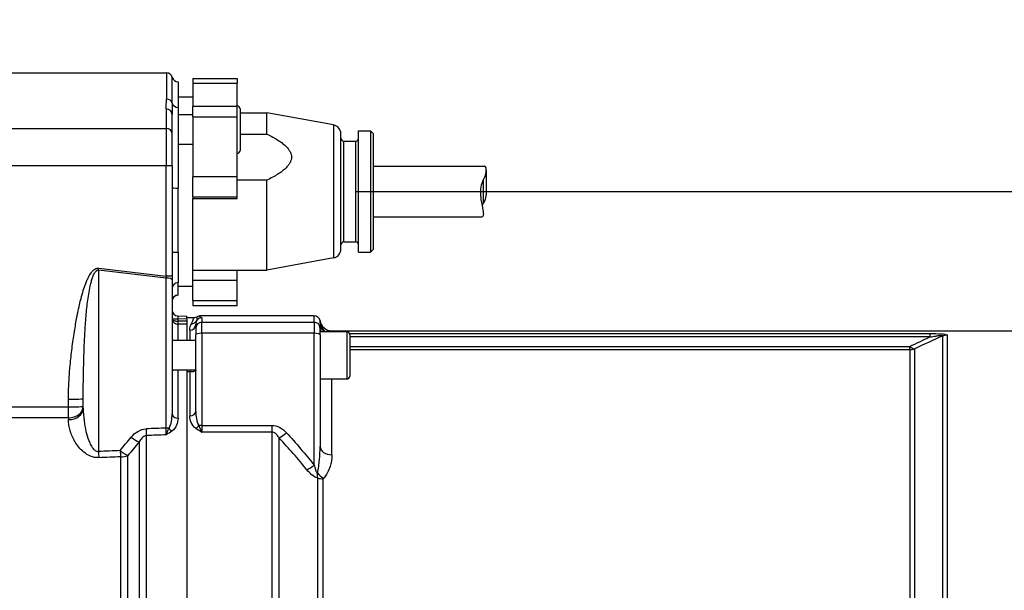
# Model space of a CAD drawing. Header units: millimetres. Extents: x 0 to 5940, y 0 to 4200.
# Tile 38 of 47: x 2401 to 2734, y 2892 to 3085. Entities that reach past the tile are written whole.
import ezdxf

# ---------------------------------------------------------------- set-up
doc = ezdxf.new("R2010")
doc.units = ezdxf.units.MM
doc.header["$LTSCALE"] = 50
doc.layers.add('02-LINIE-035', color=2, linetype='CONTINUOUS')
doc.layers.add('03-LINIE-050', color=3, linetype='CONTINUOUS')

msp = doc.modelspace()

# ---------------------------------------------------------------- linework, layer by layer
at = {"layer": '02-LINIE-035'}
for p, q in [((2342.61, 3066.58), (2450.91, 3066.58)), ((2450.91, 3066.58), (2450.91, 3057.75)), ((2452.84, 3056.34), (2452.84, 3065.08)), ((2454.78, 3063.58), (2454.78, 3054.93)), ((2459.78, 3064.71), (2459.78, 3063.15)), ((2459.78, 3064.71), (2474.78, 3064.71)), ((2459.78, 3063.15), (2474.78, 3063.15)), ((2459.78, 3063.15), (2459.78, 3055.26)), ((2474.78, 3064.71), (2474.78, 3063.15)), ((2474.78, 3055.26), (2474.78, 3063.15)), ((2454.78, 3058.58), (2459.78, 3058.58)), ((2450.78, 3054.43), (2450.78, 3047.87)), ((2454.78, 3054.93), (2454.78, 3027.74)), ((2459.78, 3051.76), (2459.78, 3055.26)), ((2474.78, 3055.26), (2459.78, 3055.26)), ((2474.78, 3051.76), (2474.78, 3055.26)), ((2475.78, 3054.46), (2475.78, 3040.46)), ((2475.78, 3053.08), (2484.78, 3053.08)), ((2484.78, 3045.97), (2484.78, 3053.08)), ((2507.31, 3049.03), (2484.78, 3053.08)), ((2452.78, 3046.12), (2452.78, 3052.6)), ((2459.78, 3052.46), (2454.78, 3052.46)), ((2459.78, 3051.76), (2474.78, 3051.76)), ((2459.78, 3051.76), (2459.78, 3031.51)), ((2474.78, 3031.51), (2474.78, 3051.76)), ((2342.58, 3047.87), (2450.78, 3047.87)), ((2450.78, 3047.87), (2450.78, 3035.27)), ((2452.78, 3035.2), (2452.78, 3046.12)), ((2507.31, 3049.03), (2507.31, 3004.14)), ((2509.78, 3007.09), (2509.78, 3046.08)), ((2515.78, 3006.08), (2515.78, 3047.08)), ((2515.78, 3047.08), (2519.78, 3047.08)), ((2519.78, 3047.08), (2519.78, 3006.08)), ((2520.78, 3046.08), (2519.78, 3047.08)), ((2520.78, 3007.08), (2520.78, 3046.08)), ((2475.78, 3045.97), (2484.78, 3045.97)), ((2510.78, 3009.58), (2510.78, 3043.58)), ((2510.78, 3043.58), (2514.78, 3043.58)), ((2514.78, 3043.58), (2514.78, 3009.58)), ((2459.78, 3042.46), (2454.78, 3042.46)), ((2450.78, 3035.27), (2342.39, 3035.27)), ((2450.78, 2998.03), (2450.78, 3035.27)), ((2452.78, 3035.2), (2452.78, 2997.96)), ((2520.78, 3035.13), (2558.32, 3035.13)), ((2558.9, 3033.81), (2558.9, 3026.94)), ((2474.78, 3031.51), (2459.78, 3031.51)), ((2459.78, 3024.78), (2459.78, 3031.51)), ((2474.78, 3024.78), (2474.78, 3031.51)), ((2484.78, 3030.39), (2474.78, 3030.39)), ((2484.78, 3000.08), (2484.78, 3030.39)), ((2557.9, 3022.62), (2557.9, 3030.55)), ((2454.78, 3006.11), (2454.78, 3027.74)), ((2459.78, 3024.78), (2474.78, 3024.78)), ((2459.78, 3024.78), (2459.78, 3024.21)), ((2459.78, 2994.58), (2459.78, 3024.21)), ((2459.78, 3024.21), (2474.78, 3024.21)), ((2474.78, 3024.21), (2474.78, 3024.78)), ((2520.78, 3018.03), (2557.49, 3018.03)), ((2510.78, 3009.58), (2514.78, 3009.58)), ((2520.78, 3007.08), (2519.78, 3006.08)), ((2454.78, 3006.11), (2454.78, 2995.82)), ((2507.31, 3004.14), (2484.78, 3000.08)), ((2515.78, 3006.08), (2519.78, 3006.08)), ((2450.83, 2997.34), (2427.91, 3000.01)), ((2427.91, 3000.01), (2427.91, 2938.83)), ((2427.99, 3000.68), (2450.78, 2998.03)), ((2459.78, 3000.08), (2484.78, 3000.08)), ((2474.78, 2996.49), (2474.78, 3000.08)), ((2450.83, 2946.73), (2450.83, 2997.34)), ((2452.78, 2997.96), (2452.78, 2996.82)), ((2452.78, 2996.82), (2452.78, 2951.54)), ((2474.78, 2996.49), (2459.78, 2996.49)), ((2474.78, 2989.76), (2474.78, 2996.49)), ((2454.78, 2991.61), (2454.78, 2995.82)), ((2454.78, 2994.58), (2459.78, 2994.58)), ((2459.78, 2989.76), (2459.78, 2994.58)), ((2454.78, 2991.58), (2454.78, 2991.61)), ((2459.78, 2989.76), (2474.78, 2989.76)), ((2459.78, 2989.76), (2459.78, 2988.05)), ((2474.78, 2988.05), (2474.78, 2989.76)), ((2459.78, 2988.05), (2474.78, 2988.05)), ((2452.78, 2983.59), (2454.73, 2983.59)), ((2454.73, 2984.58), (2457.78, 2984.5)), ((2457.78, 2983.51), (2454.73, 2983.59)), ((2454.73, 2983.59), (2454.73, 2982.81)), ((2457.78, 2983.51), (2457.78, 2984.5)), ((2457.78, 2984.08), (2460.17, 2984.08)), ((2457.78, 2983.51), (2457.78, 2982.82)), ((2500.78, 2984.58), (2462.1, 2984.58)), ((2462.78, 2983.95), (2462.78, 2982.46)), ((2500.78, 2982.46), (2500.78, 2984.58)), ((2454.78, 2976.26), (2454.78, 2981.82)), ((2457.78, 2981.84), (2457.78, 2976.26)), ((2457.78, 2981.84), (2457.78, 2976.26)), ((2458.78, 2979.73), (2458.78, 2976.26)), ((2460.78, 2980.46), (2460.78, 2981.67)), ((2460.78, 2980.46), (2460.78, 2978.23)), ((2462.78, 2978.75), (2462.78, 2982.46)), ((2462.78, 2982.46), (2500.78, 2982.46)), ((2500.78, 2982.46), (2500.78, 2978.75)), ((2502.78, 2982.1), (2502.78, 2980.46)), ((2502.78, 2978.23), (2502.78, 2980.46)), ((2506.7, 2979.58), (2748.78, 2979.58)), ((2460.78, 2976.26), (2452.78, 2976.26)), ((2460.78, 2952.34), (2460.78, 2978.23)), ((2462.78, 2978.75), (2462.78, 2947.66)), ((2500.78, 2978.75), (2462.78, 2978.75)), ((2500.78, 2934.23), (2500.78, 2978.75)), ((2511.78, 2979.26), (2502.78, 2979.26)), ((2502.78, 2978.23), (2502.78, 2940.54)), ((2511.78, 2979.26), (2511.78, 2963.26)), ((2512.72, 2978.62), (2708.74, 2978.62)), ((2512.78, 2978.26), (2512.78, 2964.26)), ((2708.74, 2977.48), (2512.78, 2977.48)), ((2708.74, 2978.62), (2708.74, 2977.48)), ((2712.95, 2977.8), (2712.95, 2798.12)), ((2714.66, 2798.01), (2714.66, 2978.1)), ((2512.78, 2974.27), (2701.91, 2974.27)), ((2701.91, 2973.2), (2512.78, 2973.2)), ((2701.91, 2973.2), (2701.91, 2974.27)), ((2701.91, 2973.2), (2701.91, 2804.68)), ((2703.62, 2804.58), (2703.62, 2973.49)), ((2460.77, 2966.26), (2453.31, 2966.26)), ((2454.78, 2950.04), (2454.78, 2966.26)), ((2457.78, 2966.26), (2457.78, 2726.9)), ((2457.78, 2965.78), (2458.78, 2965.78)), ((2457.78, 2965.78), (2457.78, 2727.38)), ((2458.78, 2965.78), (2458.78, 2950.82)), ((2511.78, 2963.26), (2502.78, 2963.26)), ((2506.78, 2937.71), (2506.78, 2963.26)), ((2417.78, 2953.9), (2417.78, 2956.49)), ((2422.78, 2953.44), (2422.78, 2956.67)), ((2350.58, 2953.9), (2417.78, 2953.9)), ((2417.78, 2950.21), (2417.78, 2953.9)), ((2417.78, 2950.21), (2346.05, 2950.21)), ((2417.78, 2950.21), (2417.78, 2949.59)), ((2462.78, 2947.66), (2462.78, 2945.36)), ((2462.78, 2947.66), (2486.46, 2947.66)), ((2486.46, 2947.66), (2486.46, 2945.36)), ((2444.12, 2748.94), (2444.12, 2944.23)), ((2486.46, 2945.36), (2462.78, 2945.36)), ((2486.46, 2945.36), (2486.46, 2747.8)), ((2488.93, 2749.76), (2488.93, 2943.4)), ((2441.62, 2941.96), (2441.62, 2751.21)), ((2435.38, 2937.06), (2435.38, 2756.11)), ((2437.88, 2755.66), (2437.88, 2937.51)), ((2501.86, 2929.92), (2501.86, 2804.51)), ((2503.83, 2804.68), (2503.83, 2929.59))]:
    msp.add_line(p, q, dxfattribs=at)
for centre, radius, start, end in [((2450.91, 3064.58), 2, 14.4775, 90), ((2454.78, 3065.58), 2, 194.4775, 270), ((2474.78, 3054.46), 1, 0, 90), ((2506.78, 3046.08), 3, 0, 79.796), ((2510.78, 3044.58), 1, 180, 270), ((2514.78, 3044.58), 1, 270, 0), ((2474.78, 3040.46), 1, 270, 0), ((2510.78, 3008.58), 1, 90, 180), ((2514.78, 3008.58), 1, 0, 90), ((2506.78, 3007.09), 3, 280.204, 0), ((2454.78, 2989.58), 2, 90, 180), ((2454.78, 2986.58), 2, 180, 268.5), ((2460.17, 2986.08), 2, 269.9998, 298.9431), ((2506.7, 2983.58), 4, 189.5989, 270.0002), ((2511.78, 2978.26), 1, 0, 90), ((2511.78, 2964.26), 1, 270, 0)]:
    msp.add_arc(centre, radius, start, end, dxfattribs=at)
for centre, major_axis, ratio, start_param, end_param in [((2450.91, 3055.87), (2, 0), 0.9411, 0.25268, 1.570796), ((2454.78, 3056.81), (-2, 0), 0.9411, 0.25268, 1.570796), ((2450.78, 3052.6), (2, 0), 0.919003, 0, 1.570796), ((2450.78, 3046.12), (2, 0), 0.87525, 0, 1.570796), ((2450.78, 3035.2), (2, 0), 0.034899, 0, 1.570796), ((2454.78, 3027.81), (-2, 0), 0.034899, 0, 1.570796), ((2454.78, 3006.18), (-2, 0), 0.034899, 0, 1.570796), ((2427.99, 3000.78), (-0.35, -2.98), 0.004035, 1.307751, 1.536124), ((2450.78, 2998.13), (0.23, -3.05), 0.002593, 4.746559, 4.974931), ((2450.78, 2997.96), (2, 0), 0.034899, 0, 1.570796), ((2450.78, 2996.82), (2, 0), 0.258819, 0, 1.544616), ((2454.78, 2993.83), (-2, 0), 0.994124, 4.712389, 6.283185), ((2454.78, 2989.62), (-2, 0), 0.994124, 4.712389, 6.283185), ((2455.1, 2983.76), (-2.29, -0.41), 0.836033, 6.136106, 6.196461), ((2454.89, 2984.26), (-2.1, -0.73), 0.374667, 6.153936, 6.217185), ((2453.78, 2983.59), (-0.997, -0.078), 0.769101, 6.181378, 6.26428), ((2454.78, 2983.58), (-0.05, 1), 0.052014, 6.279088, 7.849199), ((2459.33, 2983.97), (1.79, -0.89), 0.981214, 5.167424, 6.214528), ((2462.78, 2981.95), (2, 0), 0.999657, 1.570796, 2.611507), ((2500.78, 2982.58), (0, -2), 0.999657, 1.738379, 3.141593), ((2454.75, 2982.81), (-0.022, -1), 0.026171, 4.71296, 6.101678), ((2468.96, 4086.62), (-14.22, -1103.82), 0.029846, 6.282919, 6.283713), ((2454.78, 2983.79), (2, 0.13), 0.983491, 4.620779, 4.646957), ((3409.48, 2846.58), (-5289.1, 0), 0.026186, 4.89331, 4.893892), ((2454.78, 2982.81), (0.005, -1), 0.026177, 4.712263, 6.10162), ((3409.5, 2846.58), (-5289.1, 0), 0.025997, 4.893315, 4.893892), ((2457.78, 2982.82), (0, 1), 0.00001, 1.570705, 2.961656), ((2458.78, 2981.67), (2, 0), 0.968372, 4.712389, 6.283185), ((2462.78, 2980.46), (-2, 0), 0.999657, 4.712389, 6.283185), ((2500.78, 2980.46), (2, 0), 0.999657, 0, 1.570796), ((2506.76, 2982.59), (-3.99, -0.23), 0.992701, 0.015766, 0.93391), ((2506.78, 2982.1), (-4, 0), 0.938391, 0, 0.855559), ((2506.78, 2980.55), (-4, 0), 0.766044, 0, 0.431875), ((2462.78, 2978.23), (-2, 0), 0.258819, 4.712389, 6.283185), ((2500.78, 2978.23), (2, 0), 0.258819, 0, 1.570796), ((2714.66, 2973.15), (-5, 0), 0.988816, 4.712389, 5.061455), ((2701.91, 2978.1), (2.18, -4.5), 0.460312, 5.473518, 6.079033), ((2701.91, 2978.1), (-5, 0), 0.981486, 1.570796, 1.919862), ((2417.78, 2956.67), (5, 0), 0.034899, 4.712389, 6.283185), ((2417.78, 2954.08), (5, 0), 0.773341, 4.712389, 6.283185), ((2417.78, 2954.08), (5, 0), 0.034899, 4.712389, 6.283185), ((2417.78, 2953.44), (5, 0), 0.768739, 4.712389, 6.283185), ((2454.78, 2951.54), (-2, 0), 0.752394, 0, 1.570796), ((2458.78, 2952.34), (2, 0), 0.758102, 4.712389, 6.283185), ((7145.05, 2845.29), (-5441.86, 36.91), 0.025292, 5.752973, 5.755465), ((2444.12, 2947.78), (-0.18, 5), 0.036867, 1.831334, 2.359813), ((2450.78, 2947.47), (0.07, 4.31), 0.013701, 3.941713, 4.541746), ((2450.78, 2946.22), (-2, 0), 0.258819, 4.210572, 4.686209), ((2452.7, 2947.12), (1.19, -1.61), 0.52466, 4.609812, 5.331658), ((2460.82, 2948.05), (1.18, 1.61), 0.530864, 4.085409, 4.81945), ((2462.78, 2947.14), (2, 0), 0.258819, 1.570796, 2.081647), ((2418.29, 2944.14), (4.2, 2.71), 0.02932, 1.440177, 1.440257), ((2439.12, 2944.98), (-3.82, 3.23), 0.216786, 1.718465, 2.452182), ((7145.18, 2846.58), (-5441.86, 35.61), 0.024405, 5.753028, 5.755453), ((2491.39, 2946.48), (-3.69, -3.37), 0.193992, 0.677403, 1.395248), ((2418.29, 2944.14), (3.64, 3.42), 0.387928, 4.715457, 4.715651), ((2506.78, 2940.54), (-4, 0), 0.706433, 0, 1.570796), ((7145.05, 2845.29), (-5308.2, 36), 0.025292, 5.803952, 5.806957), ((2428.04, 2940.12), (-0.21, 5), 0.038365, 1.831122, 2.308185), ((7145.18, 2846.58), (-5308.2, 34.7), 0.024383, 5.80394, 5.806945), ((2435.38, 2940.43), (-3.91, 3.12), 0.220646, 1.712376, 2.427448), ((2435.38, 2940.43), (-0.21, 5), 0.038269, 1.831136, 2.311199), ((2435.38, 2940.43), (-5, 0), 0.675176, 1.570796, 2.094395), ((2500.78, 2935.53), (-3.91, -3.12), 0.205021, 0.736911, 1.408691), ((2503.98, 2932.47), (2.99, -2.65), 0.534881, 4.455774, 5.154857), ((2503.83, 2932.16), (-4, 0), 0.643441, 1.055247, 1.570796)]:
    msp.add_ellipse(centre, major_axis=major_axis, ratio=ratio, start_param=start_param, end_param=end_param, dxfattribs=at)
for points, knots in [([(2450.78, 3054.43), (2450.78, 3055.5), (2450.89, 3056.5), (2450.9, 3057.43), (2450.91, 3057.54), (2450.91, 3057.64), (2450.91, 3057.75)], [0, 0, 0, 0, 0.89649, 0.89649, 0.89649, 1, 1, 1, 1]), ([(2557.9, 3030.55), (2558.13, 3030.95), (2558.32, 3031.36), (2558.71, 3032.38), (2558.84, 3032.97), (2558.93, 3033.89), (2558.89, 3034.29), (2558.71, 3034.87), (2558.57, 3035.04), (2558.4, 3035.12), (2558.36, 3035.13), (2558.32, 3035.13)], [5.831266, 5.831266, 5.831266, 5.831266, 5.9754167, 5.9754167, 6.2084341, 6.2084341, 6.4372341, 6.4372341, 6.6660342, 6.6660342, 6.7362958, 6.7362958, 6.7362958, 6.7362958]), ([(2557.9, 3030.55), (2557.68, 3030.15), (2557.49, 3029.71), (2557.09, 3028.49), (2556.96, 3027.67), (2556.88, 3026.13), (2556.92, 3025.3), (2557.1, 3023.72), (2557.23, 3022.96), (2557.49, 3021.65), (2557.64, 3020.99), (2557.85, 3019.85), (2557.9, 3019.37), (2557.9, 3018.65), (2557.85, 3018.36), (2557.67, 3018.09), (2557.58, 3018.04), (2557.49, 3018.03)], [1.409341, 1.409341, 1.409341, 1.409341, 1.553492, 1.553492, 1.786509, 1.786509, 2.015309, 2.015309, 2.244109, 2.244109, 2.475329, 2.475329, 2.706549, 2.706549, 2.937769, 2.937769, 3.098727, 3.098727, 3.098727, 3.098727]), ([(2558.9, 3026.94), (2558.9, 3026.71), (2558.9, 3026.49), (2558.84, 3025.5), (2558.71, 3024.68), (2558.32, 3023.46), (2558.13, 3023.02), (2557.9, 3022.62)], [7.9837111, 7.9837111, 7.9837111, 7.9837111, 8.0485134, 8.0485134, 8.2815308, 8.2815308, 8.4256815, 8.4256815, 8.4256815, 8.4256815]), ([(2417.78, 2956.49), (2417.78, 2958.33), (2417.83, 2960.26), (2417.94, 2962.28), (2418.02, 2963.87), (2418.14, 2965.52), (2418.29, 2967.22), (2418.32, 2967.48), (2418.34, 2967.77), (2418.37, 2968), (2418.54, 2969.85), (2418.75, 2971.78), (2418.99, 2973.67), (2419.11, 2974.62), (2419.24, 2975.56), (2419.38, 2976.49), (2419.51, 2977.43), (2419.64, 2978.32), (2419.8, 2979.3), (2420.07, 2981.01), (2420.36, 2982.65), (2420.65, 2984.22), (2420.7, 2984.44), (2420.73, 2984.63), (2420.78, 2984.88), (2420.97, 2985.85), (2421.17, 2986.77), (2421.36, 2987.66), (2421.55, 2988.51), (2421.74, 2989.33), (2421.94, 2990.1), (2421.96, 2990.21), (2421.98, 2990.28), (2422.02, 2990.41), (2422.27, 2991.39), (2422.52, 2992.3), (2422.78, 2993.14), (2423.05, 2994.03), (2423.33, 2994.83), (2423.61, 2995.56), (2423.64, 2995.65), (2423.67, 2995.71), (2423.72, 2995.84), (2423.91, 2996.31), (2424.1, 2996.76), (2424.29, 2997.16), (2424.47, 2997.53), (2424.64, 2997.87), (2424.82, 2998.19), (2424.88, 2998.28), (2424.91, 2998.33), (2424.98, 2998.46), (2425.12, 2998.69), (2425.26, 2998.9), (2425.4, 2999.09), (2425.49, 2999.21), (2425.58, 2999.33), (2425.67, 2999.44), (2425.75, 2999.53), (2425.8, 2999.59), (2425.9, 2999.7), (2426, 2999.81), (2426.1, 2999.91), (2426.21, 3000), (2426.3, 3000.08), (2426.39, 3000.15), (2426.48, 3000.22), (2426.49, 3000.23), (2426.5, 3000.23), (2426.51, 3000.24), (2426.52, 3000.25), (2426.53, 3000.26), (2426.56, 3000.28), (2426.64, 3000.33), (2426.71, 3000.37), (2426.78, 3000.41), (2426.86, 3000.46), (2426.95, 3000.5), (2427.03, 3000.54), (2427.14, 3000.58), (2427.25, 3000.62), (2427.36, 3000.64), (2427.43, 3000.66), (2427.51, 3000.67), (2427.59, 3000.68), (2427.64, 3000.69), (2427.69, 3000.69), (2427.74, 3000.69), (2427.77, 3000.69), (2427.81, 3000.69), (2427.84, 3000.69), (2427.89, 3000.69), (2427.94, 3000.68), (2427.99, 3000.68)], [0, 0, 0, 0, 0.131077, 0.131077, 0.131077, 0.234375, 0.234375, 0.234375, 0.25, 0.25, 0.25, 0.375, 0.375, 0.375, 0.4375, 0.4375, 0.4375, 0.5, 0.5, 0.5, 0.609375, 0.609375, 0.609375, 0.625, 0.625, 0.625, 0.684441, 0.684441, 0.684441, 0.742188, 0.742188, 0.742188, 0.75, 0.75, 0.75, 0.807154, 0.807154, 0.807154, 0.867187, 0.867187, 0.867187, 0.875, 0.875, 0.875, 0.903643, 0.903643, 0.903643, 0.929687, 0.929687, 0.929687, 0.9375, 0.9375, 0.9375, 0.951828, 0.951828, 0.951828, 0.960937, 0.960937, 0.960937, 0.96875, 0.96875, 0.96875, 0.975915, 0.975915, 0.975915, 0.982422, 0.982422, 0.982422, 0.983398, 0.983398, 0.983398, 0.984375, 0.984375, 0.984375, 0.986733, 0.986733, 0.986733, 0.989521, 0.989521, 0.989521, 0.993125, 0.993125, 0.993125, 0.995619, 0.995619, 0.995619, 0.99731, 0.99731, 0.99731, 0.998419, 0.998419, 0.998419, 1, 1, 1, 1]), ([(2422.78, 2956.67), (2422.78, 2958.55), (2422.79, 2960.43), (2422.84, 2964.16), (2422.88, 2966.02), (2422.97, 2969.73), (2423.02, 2971.58), (2423.16, 2975.28), (2423.24, 2977.12), (2423.45, 2980.8), (2423.57, 2982.63), (2423.81, 2985.37), (2423.89, 2986.28), (2424.08, 2988.1), (2424.19, 2989.01), (2424.43, 2990.81), (2424.57, 2991.71), (2424.88, 2993.5), (2425.06, 2994.38), (2425.37, 2995.69), (2425.49, 2996.13), (2425.74, 2996.99), (2425.88, 2997.41), (2426.12, 2998.04), (2426.2, 2998.25), (2426.39, 2998.65), (2426.49, 2998.86), (2426.67, 2999.15), (2426.73, 2999.25), (2426.86, 2999.43), (2426.94, 2999.53), (2427.06, 2999.66), (2427.11, 2999.7), (2427.2, 2999.79), (2427.25, 2999.83), (2427.37, 2999.91), (2427.43, 2999.94), (2427.56, 2999.99), (2427.6, 3000), (2427.69, 3000.01), (2427.72, 3000.02), (2427.77, 3000.02), (2427.79, 3000.02), (2427.84, 3000.02), (2427.87, 3000.01), (2427.91, 3000.01)], [0, 0, 0, 0, 0.125, 0.125, 0.25, 0.25, 0.375, 0.375, 0.5, 0.5, 0.625, 0.625, 0.6875, 0.6875, 0.75, 0.75, 0.8125, 0.8125, 0.875, 0.875, 0.90625, 0.90625, 0.9375, 0.9375, 0.953125, 0.953125, 0.96875, 0.96875, 0.976562, 0.976562, 0.984375, 0.984375, 0.988281, 0.988281, 0.992188, 0.992188, 0.996094, 0.996094, 0.998047, 0.998047, 0.999023, 0.999023, 0.999512, 0.999512, 1, 1, 1, 1]), ([(2452.78, 2983.59), (2452.79, 2983.53), (2452.82, 2983.47), (2452.85, 2983.42), (2452.92, 2983.31), (2453.04, 2983.21), (2453.2, 2983.13), (2453.24, 2983.11), (2453.27, 2983.09), (2453.31, 2983.08), (2453.42, 2983.03), (2453.55, 2982.98), (2453.69, 2982.94), (2453.77, 2982.92), (2453.84, 2982.9), (2453.92, 2982.89), (2454, 2982.87), (2454.09, 2982.86), (2454.17, 2982.85), (2454.35, 2982.82), (2454.54, 2982.81), (2454.73, 2982.81)], [0, 0, 0, 0, 0.143667, 0.143667, 0.143667, 0.416699, 0.416699, 0.416699, 0.473031, 0.473031, 0.473031, 0.641332, 0.641332, 0.641332, 0.728225, 0.728225, 0.728225, 0.816874, 0.816874, 0.816874, 1, 1, 1, 1]), ([(2452.78, 2983.52), (2452.79, 2983.47), (2452.79, 2983.42), (2452.8, 2983.37), (2452.81, 2983.3), (2452.83, 2983.23), (2452.85, 2983.15), (2452.86, 2983.13), (2452.87, 2983.1), (2452.88, 2983.07), (2452.95, 2982.87), (2453.06, 2982.69), (2453.2, 2982.52), (2453.24, 2982.48), (2453.27, 2982.45), (2453.31, 2982.41), (2453.42, 2982.3), (2453.55, 2982.2), (2453.69, 2982.12), (2453.77, 2982.07), (2453.84, 2982.03), (2453.92, 2982), (2454, 2981.97), (2454.09, 2981.94), (2454.17, 2981.91), (2454.35, 2981.86), (2454.54, 2981.83), (2454.73, 2981.83)], [0, 0, 0, 0, 0.057422, 0.057422, 0.057422, 0.143533, 0.143533, 0.143533, 0.178528, 0.178528, 0.178528, 0.415832, 0.415832, 0.415832, 0.472312, 0.472312, 0.472312, 0.640764, 0.640764, 0.640764, 0.727783, 0.727783, 0.727783, 0.81657, 0.81657, 0.81657, 1, 1, 1, 1]), ([(2459.33, 2982), (2459.68, 2982.69), (2459.89, 2983.21), (2460.18, 2983.91), (2460.24, 2984.08), (2460.17, 2984.08)], [0, 0, 0, 0, 0.5, 0.5, 1, 1, 1, 1]), ([(2461.05, 2982.96), (2461.01, 2982.87), (2460.97, 2982.77), (2460.94, 2982.66), (2460.84, 2982.37), (2460.78, 2982.04), (2460.78, 2981.67)], [0, 0, 0, 0, 0.265519, 0.265519, 0.265519, 1, 1, 1, 1]), ([(2461.13, 2984.33), (2461.11, 2984.28), (2461.14, 2984.14), (2461.2, 2983.68), (2461.23, 2983.36), (2461.05, 2982.96)], [0, 0, 0, 0, 0.5, 0.5, 1, 1, 1, 1]), ([(2461.13, 2984.33), (2461.28, 2984.42), (2461.44, 2984.48), (2461.77, 2984.56), (2461.93, 2984.58), (2462.1, 2984.58)], [0.0000018, 0.0000018, 0.0000018, 0.0000018, 0.0506397, 0.0506397, 0.101278, 0.101278, 0.101278, 0.101278]), ([(2462.1, 2984.58), (2462.06, 2984.55), (2462.04, 2984.51), (2462.05, 2984.48), (2462.05, 2984.45), (2462.07, 2984.43), (2462.09, 2984.4), (2462.14, 2984.36), (2462.22, 2984.31), (2462.31, 2984.27), (2462.38, 2984.23), (2462.46, 2984.2), (2462.53, 2984.16), (2462.56, 2984.14), (2462.59, 2984.13), (2462.62, 2984.11), (2462.68, 2984.07), (2462.73, 2984.04), (2462.76, 2984), (2462.77, 2983.98), (2462.78, 2983.97), (2462.78, 2983.95)], [0, 0, 0, 0, 0.165322, 0.165322, 0.165322, 0.284111, 0.284111, 0.284111, 0.496873, 0.496873, 0.496873, 0.666666, 0.666666, 0.666666, 0.748446, 0.748446, 0.748446, 0.921974, 0.921974, 0.921974, 1, 1, 1, 1]), ([(2502.77, 2982.3), (2502.76, 2982.53), (2502.75, 2982.7), (2502.75, 2982.81), (2502.75, 2982.86), (2502.75, 2982.89), (2502.75, 2982.92)], [0, 0, 0, 0, 0.727137, 0.727137, 0.727137, 1, 1, 1, 1]), ([(2708.74, 2978.62), (2710.06, 2978.62), (2711.39, 2978.6), (2712.57, 2978.53), (2712.59, 2978.53), (2712.6, 2978.53), (2712.61, 2978.53), (2713.2, 2978.49), (2713.74, 2978.44), (2714.11, 2978.37), (2714.11, 2978.37), (2714.12, 2978.37), (2714.13, 2978.36), (2714.49, 2978.29), (2714.66, 2978.2), (2714.66, 2978.1)], [0, 0, 0, 0, 0.4944, 0.4944, 0.4944, 0.5, 0.5, 0.5, 0.744851, 0.744851, 0.744851, 0.75, 0.75, 0.75, 1, 1, 1, 1]), ([(2708.74, 2977.48), (2709.38, 2977.6), (2710.03, 2977.71), (2710.68, 2977.81), (2711.06, 2977.87), (2711.43, 2977.92), (2711.81, 2977.96), (2711.9, 2977.97), (2711.98, 2977.98), (2712.07, 2977.99), (2712.21, 2978), (2712.35, 2978.01), (2712.48, 2978.02), (2712.55, 2978.02), (2712.62, 2978.02), (2712.69, 2978.02), (2712.75, 2978.02), (2712.81, 2978.02), (2712.86, 2978.01), (2712.87, 2978.01), (2712.88, 2978.01), (2712.89, 2978.01), (2712.95, 2978), (2712.99, 2977.98), (2713.01, 2977.97), (2713.03, 2977.95), (2713.04, 2977.94), (2713.04, 2977.92), (2713.04, 2977.89), (2713.02, 2977.87), (2713, 2977.84), (2712.98, 2977.83), (2712.97, 2977.81), (2712.95, 2977.8)], [0, 0, 0, 0, 0.3701426, 0.3701426, 0.3701426, 0.5829279, 0.5829279, 0.5829279, 0.6308234, 0.6308234, 0.6308234, 0.7113576, 0.7113576, 0.7113576, 0.7555012, 0.7555012, 0.7555012, 0.7985446, 0.7985446, 0.7985446, 0.80792, 0.80792, 0.80792, 0.8638676, 0.8638676, 0.8638676, 0.9084075, 0.9084075, 0.9084075, 0.9676844, 0.9676844, 0.9676844, 0.9999998, 0.9999998, 0.9999998, 0.9999998]), ([(2452.78, 2966.67), (2452.78, 2966.57), (2452.81, 2966.49), (2452.96, 2966.32), (2453.11, 2966.26), (2453.31, 2966.26)], [0.3330709, 0.3330709, 0.3330709, 0.3330709, 0.4111481, 0.4111481, 0.5341018, 0.5341018, 0.5341018, 0.5341018]), ([(2452.78, 2966.67), (2452.78, 2966.57), (2452.81, 2966.49), (2452.96, 2966.32), (2453.11, 2966.26), (2453.31, 2966.26)], [0.3330709, 0.3330709, 0.3330709, 0.3330709, 0.4111481, 0.4111481, 0.5341018, 0.5341018, 0.5341018, 0.5341018]), ([(2460.78, 2966.37), (2460.78, 2966.24), (2460.74, 2966.14), (2460.56, 2965.92), (2460.38, 2965.84), (2459.97, 2965.76), (2459.74, 2965.76), (2459.38, 2965.77), (2459.23, 2965.78), (2458.98, 2965.78), (2458.88, 2965.78), (2458.78, 2965.78)], [0.3284557, 0.3284557, 0.3284557, 0.3284557, 0.409866, 0.409866, 0.5401366, 0.5401366, 0.6619706, 0.6619706, 0.728837, 0.728837, 0.7699377, 0.7699377, 0.7699377, 0.7699377]), ([(2422.78, 2953.44), (2422.78, 2952.02), (2422.88, 2950.59), (2423.06, 2949.16), (2423.21, 2947.98), (2423.42, 2946.79), (2423.7, 2945.61), (2423.75, 2945.37), (2423.81, 2945.14), (2423.88, 2944.9), (2424.16, 2943.83), (2424.5, 2942.76), (2424.97, 2941.73), (2425.09, 2941.47), (2425.22, 2941.2), (2425.36, 2940.94), (2425.56, 2940.59), (2425.77, 2940.24), (2426.02, 2939.92), (2426.16, 2939.74), (2426.31, 2939.57), (2426.49, 2939.41), (2426.59, 2939.32), (2426.69, 2939.23), (2426.81, 2939.15), (2427.12, 2938.94), (2427.51, 2938.79), (2427.91, 2938.83)], [0, 0, 0, 0, 0.27373, 0.27373, 0.27373, 0.5, 0.5, 0.5, 0.545141, 0.545141, 0.545141, 0.75, 0.75, 0.75, 0.803101, 0.803101, 0.803101, 0.875, 0.875, 0.875, 0.914227, 0.914227, 0.914227, 0.9375, 0.9375, 0.9375, 1, 1, 1, 1]), ([(2428.04, 2936.76), (2427.06, 2936.72), (2426.1, 2936.91), (2425.25, 2937.26), (2425.23, 2937.26), (2425.21, 2937.27), (2425.19, 2937.28), (2424.36, 2937.62), (2423.65, 2938.08), (2423.01, 2938.59), (2422.99, 2938.6), (2422.97, 2938.62), (2422.95, 2938.64), (2421.68, 2939.67), (2420.75, 2940.86), (2420.01, 2942.08), (2420, 2942.1), (2419.99, 2942.13), (2419.97, 2942.15), (2419.23, 2943.38), (2418.7, 2944.63), (2418.34, 2945.88), (2418.16, 2946.5), (2418.02, 2947.12), (2417.92, 2947.73), (2417.83, 2948.36), (2417.78, 2948.98), (2417.78, 2949.59)], [0, 0, 0, 0, 0.125, 0.125, 0.125, 0.127921, 0.127921, 0.127921, 0.25, 0.25, 0.25, 0.254296, 0.254296, 0.254296, 0.5, 0.5, 0.5, 0.504145, 0.504145, 0.504145, 0.751946, 0.751946, 0.751946, 0.874991, 0.874991, 0.874991, 1, 1, 1, 1]), ([(2451.74, 2946.67), (2452.19, 2947.39), (2452.39, 2948.2), (2452.54, 2949), (2452.55, 2949.02), (2452.55, 2949.05), (2452.56, 2949.07), (2452.71, 2949.89), (2452.78, 2950.72), (2452.78, 2951.54)], [0, 0, 0, 0, 0.484941, 0.484941, 0.484941, 0.5, 0.5, 0.5, 1, 1, 1, 1]), ([(2454.78, 2950.04), (2454.78, 2949.27), (2454.63, 2948.52), (2454.31, 2947.77), (2453.99, 2947.02), (2453.51, 2946.27), (2452.7, 2945.68)], [0, 0, 0, 0, 0.5, 0.5, 0.5, 1, 1, 1, 1]), ([(2460.82, 2946.59), (2460.03, 2947.16), (2459.56, 2947.89), (2459.24, 2948.62), (2458.93, 2949.34), (2458.78, 2950.08), (2458.78, 2950.82)], [0, 0, 0, 0, 0.5, 0.5, 0.5, 1, 1, 1, 1]), ([(2460.78, 2952.34), (2460.78, 2951.54), (2460.85, 2950.73), (2461, 2949.93), (2461, 2949.91), (2461.01, 2949.89), (2461.01, 2949.86), (2461.16, 2949.09), (2461.36, 2948.3), (2461.8, 2947.6)], [0, 0, 0, 0, 0.5, 0.5, 0.5, 0.514975, 0.514975, 0.514975, 1, 1, 1, 1]), ([(2450.78, 2944.46), (2450.78, 2944.46), (2450.78, 2944.47), (2450.78, 2944.47), (2450.87, 2944.64), (2450.95, 2944.81), (2451.03, 2944.99), (2451.11, 2945.17), (2451.19, 2945.35), (2451.28, 2945.54), (2451.43, 2945.9), (2451.58, 2946.28), (2451.74, 2946.67)], [0, 0, 0, 0, 0.005022, 0.005022, 0.005022, 0.262946, 0.262946, 0.262946, 0.518867, 0.518867, 0.518867, 1, 1, 1, 1]), ([(2462.78, 2945.36), (2462.78, 2945.37), (2462.77, 2945.37), (2462.77, 2945.37), (2462.1, 2945.76), (2461.43, 2946.16), (2460.82, 2946.59)], [0, 0, 0, 0, 0.004785, 0.004785, 0.004785, 1, 1, 1, 1]), ([(2461.8, 2947.6), (2461.96, 2947.2), (2462.12, 2946.82), (2462.27, 2946.46), (2462.36, 2946.27), (2462.44, 2946.08), (2462.52, 2945.9), (2462.61, 2945.71), (2462.69, 2945.54), (2462.77, 2945.37), (2462.78, 2945.37), (2462.78, 2945.37), (2462.78, 2945.36)], [0, 0, 0, 0, 0.480426, 0.480426, 0.480426, 0.7367, 0.7367, 0.7367, 0.995062, 0.995062, 0.995062, 1, 1, 1, 1]), ([(2444.12, 2944.23), (2443.48, 2944.18), (2442.97, 2943.79), (2442.58, 2943.37), (2442.19, 2942.95), (2441.88, 2942.46), (2441.62, 2941.96)], [0, 0, 0, 0, 0.5, 0.5, 0.5, 1, 1, 1, 1]), ([(2452.7, 2945.68), (2452.11, 2945.25), (2451.45, 2944.86), (2450.79, 2944.47), (2450.79, 2944.47), (2450.78, 2944.46), (2450.78, 2944.46)], [0, 0, 0, 0, 0.995137, 0.995137, 0.995137, 1, 1, 1, 1]), ([(2488.93, 2943.4), (2488.71, 2943.78), (2488.46, 2944.14), (2488.17, 2944.47), (2487.94, 2944.72), (2487.67, 2944.95), (2487.36, 2945.12), (2487.2, 2945.21), (2487.02, 2945.28), (2486.83, 2945.32), (2486.71, 2945.35), (2486.59, 2945.36), (2486.46, 2945.36)], [0, 0, 0, 0, 0.411436, 0.411436, 0.411436, 0.727726, 0.727726, 0.727726, 0.893476, 0.893476, 0.893476, 1, 1, 1, 1]), ([(2501.85, 2931.59), (2502.23, 2933.03), (2502.42, 2934.51), (2502.56, 2935.98), (2502.56, 2936), (2502.57, 2936.03), (2502.57, 2936.06), (2502.71, 2937.56), (2502.78, 2939.05), (2502.78, 2940.54)], [0, 0, 0, 0, 0.490462, 0.490462, 0.490462, 0.5, 0.5, 0.5, 1, 1, 1, 1]), ([(2506.78, 2937.71), (2506.78, 2936.39), (2506.56, 2935.06), (2505.69, 2932.41), (2505.05, 2931.06), (2503.98, 2929.88)], [0, 0, 0, 0, 0.5, 0.5, 1, 1, 1, 1]), ([(2500.78, 2934.23), (2500.89, 2933.73), (2501.02, 2933.23), (2501.18, 2932.74), (2501.2, 2932.66), (2501.23, 2932.58), (2501.26, 2932.5), (2501.28, 2932.44), (2501.3, 2932.39), (2501.32, 2932.33), (2501.36, 2932.24), (2501.4, 2932.14), (2501.44, 2932.05), (2501.49, 2931.96), (2501.54, 2931.87), (2501.6, 2931.79), (2501.62, 2931.75), (2501.65, 2931.72), (2501.68, 2931.69), (2501.71, 2931.66), (2501.74, 2931.63), (2501.78, 2931.61), (2501.8, 2931.6), (2501.82, 2931.59), (2501.85, 2931.59)], [0, 0, 0, 0, 0.532973, 0.532973, 0.532973, 0.620247, 0.620247, 0.620247, 0.680634, 0.680634, 0.680634, 0.782713, 0.782713, 0.782713, 0.886154, 0.886154, 0.886154, 0.929382, 0.929382, 0.929382, 0.973447, 0.973447, 0.973447, 1, 1, 1, 1]), ([(2501.86, 2929.92), (2501.22, 2930.07), (2500.57, 2930.47), (2500, 2930.94), (2499.97, 2930.97), (2499.94, 2930.99), (2499.91, 2931.01), (2499.32, 2931.52), (2498.8, 2932.09), (2498.31, 2932.68)], [0, 0, 0, 0, 0.4761, 0.4761, 0.4761, 0.5, 0.5, 0.5, 1, 1, 1, 1]), ([(2501.85, 2931.59), (2501.83, 2931.26), (2501.82, 2930.94), (2501.82, 2930.63), (2501.82, 2930.38), (2501.83, 2930.15), (2501.86, 2929.92)], [0, 0, 0, 0, 0.552887, 0.552887, 0.552887, 1, 1, 1, 1]), ([(2503.83, 2929.59), (2503.83, 2929.59), (2503.83, 2929.59), (2503.83, 2929.6), (2503.84, 2929.64), (2503.85, 2929.68), (2503.86, 2929.72), (2503.89, 2929.78), (2503.93, 2929.83), (2503.98, 2929.88)], [0, 0, 0, 0, 0.029027, 0.029027, 0.029027, 0.409888, 0.409888, 0.409888, 1, 1, 1, 1])]:
    msp.add_open_spline(points, degree=3, knots=knots, dxfattribs=at)
for points in [[(2452.84, 3056.34), (2452.84, 3055.32), (2452.78, 3054.07), (2452.78, 3052.6)], [(2557.48, 3021.76), (2557.6, 3022.04), (2557.74, 3022.33), (2557.9, 3022.62)], [(2458.78, 2979.73), (2458.78, 2980.63), (2459.02, 2981.38), (2459.33, 2982)], [(2502.78, 2982.1), (2502.78, 2982.19), (2502.78, 2982.26), (2502.77, 2982.3)], [(2506.7, 2979.58), (2506.68, 2979.58), (2506.69, 2979.48), (2506.71, 2979.26)], [(2701.91, 2974.27), (2704.16, 2975.36), (2706.44, 2976.43), (2708.74, 2977.48)], [(2712.95, 2977.8), (2709.8, 2976.4), (2706.69, 2974.96), (2703.62, 2973.49)], [(2438.99, 2943.69), (2440.25, 2945.18), (2441.98, 2946.41), (2443.99, 2946.48)], [(2486.46, 2947.66), (2488.39, 2947.66), (2490.12, 2946.58), (2491.39, 2945.19)], [(2435.25, 2939.14), (2436.47, 2940.67), (2437.72, 2942.19), (2438.99, 2943.69)], [(2498.31, 2932.68), (2495.31, 2936.36), (2492.17, 2939.92), (2488.93, 2943.4)], [(2491.39, 2945.19), (2494.64, 2941.63), (2497.78, 2937.99), (2500.78, 2934.23)], [(2420.04, 2942.04), (2420.04, 2942.04), (2420.04, 2942.04), (2420.04, 2942.04)], [(2441.62, 2941.96), (2440.35, 2940.49), (2439.1, 2939.01), (2437.88, 2937.51)]]:
    msp.add_open_spline(points, degree=3, dxfattribs=at)
msp.add_rational_spline([(2484.78, 3045.97), (2500.97, 3038.18), (2484.78, 3030.39)], [1.09087378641, 1.15632621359, 1.09087378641], degree=2, dxfattribs=at)
at = {"layer": '03-LINIE-050'}
msp.add_lwpolyline([(2514.78, 3026.58), (2764.18, 3026.58), (2956.77, 3084.55), (3040.63, 3000.69), (3093.41, 2978.83), (3251.13, 2997.8), (3387.12, 3053.86)], dxfattribs=at)

doc.saveas('drawing.dxf')
